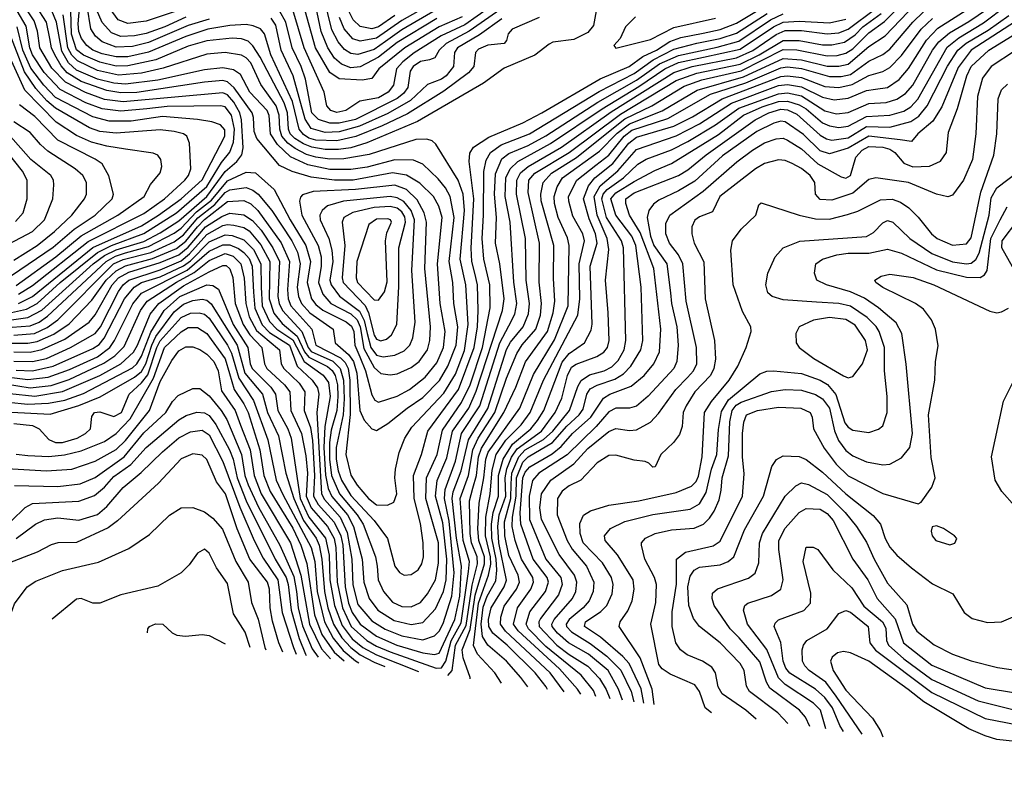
# Model space of a CAD drawing. Extents: x 997026 to 1115308, y 536381 to 619039.
# Tile 50 of 256: x 1023230 to 1027467, y 542954 to 546206. Entities that reach past the tile are written whole.
import ezdxf

# ---------------------------------------------------------------- set-up
doc = ezdxf.new("R2010")
doc.units = 0

msp = doc.modelspace()

# ---------------------------------------------------------------- linework, layer by layer
at = {"layer": '0CON20XD'}
for points in [[(1025645.4, 543302.8), (1025630.8, 543325), (1025552.5, 543412.5), (1025375, 543576.5), (1025354.6, 543605), (1025371.8, 543675), (1025430.3, 543755), (1025441.9, 543785), (1025438.2, 543805), (1025389.4, 543885), (1025361.8, 543965), (1025350, 544025), (1025351.2, 544065), (1025367.4, 544155), (1025368.8, 544235), (1025395, 544301.5), (1025417.7, 544325), (1025523.8, 544386.2), (1025585, 544456.2), (1025637.5, 544505), (1025655, 544530), (1025670.5, 544595), (1025685, 544617.8), (1025715, 544634), (1025790.9, 544659.1), (1025828, 544682), (1025860.6, 544715), (1025903.5, 544785), (1025912, 544825), (1025904.5, 545055), (1025881, 545235), (1025864.9, 545275), (1025795.4, 545365), (1025773.8, 545435), (1025795, 545461.3), (1025875, 545509.4), (1025962.9, 545557.1), (1026035, 545587), (1026237.8, 545712.2), (1026345, 545795.6), (1026425, 545831.7), (1026495, 545854.2), (1026535, 545856), (1026585, 545840.5), (1026615, 545823.2), (1026685, 545762.6), (1026715, 545748.9), (1026755, 545741.7), (1026795, 545747.4), (1026875, 545790.3), (1026975, 545795.9), (1027035, 545813), (1027065, 545831.9), (1027095.1, 545864.9), (1027222.1, 546087.9), (1027271.8, 546128.2), (1027377.8, 546192.2), (1027675, 546417.4)], [(1024015, 546280.8), (1023775, 546200), (1023695, 546190.2), (1023654.2, 546205), (1023546.5, 546355)], [(1023205, 544776.2), (1023275, 544775.5), (1023325, 544786.6), (1023425, 544831.6), (1023529.1, 544905), (1023555, 544936.7), (1023628.1, 545065), (1023655.4, 545095), (1023700.5, 545119.5), (1023835, 545161.1), (1023915, 545194.6), (1023955, 545227.6), (1024029.3, 545315), (1024100.2, 545359.8), (1024135, 545373.6), (1024195, 545366.1), (1024231.9, 545341.9), (1024270.1, 545300.1), (1024320.1, 545225), (1024347.9, 545165), (1024341.8, 545015), (1024346.7, 544985), (1024360.8, 544955), (1024444.7, 544864.7), (1024471.6, 544795), (1024485, 544778.1), (1024577.2, 544737.2), (1024609.8, 544705), (1024623.3, 544655), (1024626.4, 544575), (1024621.6, 544505), (1024591.8, 544365), (1024591.9, 544315), (1024600.8, 544265), (1024614.9, 544225), (1024655, 544159), (1024755, 544051.2), (1024813, 543973), (1024844.8, 543855), (1024865, 543826.5), (1024885, 543815.5), (1024915, 543817.9), (1024945, 543838.5), (1024961.1, 543865), (1024967.7, 543895), (1024967.2, 543955), (1024955, 544038), (1024927.2, 544145), (1024924.5, 544245), (1024958.7, 544335), (1024986.2, 544435), (1025118.8, 544615), (1025186.4, 544795), (1025200.1, 544885), (1025202.7, 544955), (1025201, 545065), (1025189.1, 545115), (1025175.6, 545165), (1025173.5, 545223.5), (1025184.7, 545435), (1025164.4, 545595.6), (1025168, 545632), (1025182.9, 545657.1), (1025249.5, 545700.5), (1025395, 545763), (1025476.6, 545805), (1025727.8, 545952.2), (1025853.1, 546005), (1025911.9, 546048.1), (1025970.7, 546075), (1026028.2, 546111.8), (1026075, 546129.1), (1026171.7, 546148.3), (1026245, 546164.3), (1026315, 546190.9), (1026504.3, 546305.7)], [(1023945, 546217.7), (1023854.5, 546175.5), (1023775, 546146.4), (1023723.7, 546136.3), (1023665, 546134.4), (1023625, 546149.4), (1023585, 546193.6), (1023536.8, 546306.8)], [(1025305, 546297.5), (1025145.3, 546184.7), (1025043.5, 546136.5), (1024927.1, 546062.9), (1024879, 546025), (1024852.4, 545995), (1024839, 545925), (1024815.7, 545895), (1024775, 545869.5), (1024694.7, 545855.3), (1024633.1, 545815), (1024595, 545807), (1024569.1, 545815), (1024552.5, 545835), (1024540.7, 545895), (1024454.1, 546085), (1024405, 546248.4)], [(1025025, 546250.4), (1024875, 546162.2), (1024805, 546111.9), (1024755, 546078.2), (1024685, 546056), (1024655, 546060.5), (1024627.8, 546077.8), (1024600.5, 546110.5), (1024573.1, 546163.1), (1024539.6, 546305)], [(1025035.1, 546294.9), (1024875, 546202.5), (1024765, 546126), (1024695, 546114), (1024663.5, 546123.5), (1024627, 546167), (1024606.6, 546215)], [(1025073.2, 543383.7), (1025092, 543405), (1025106.2, 543515), (1025150.9, 543599.1), (1025178.1, 543771.9), (1025200.1, 543865), (1025198.4, 543895), (1025174.2, 543955), (1025168.4, 543995), (1025165.8, 544135), (1025180.2, 544190.2), (1025195.9, 544244.1), (1025204.5, 544325), (1025217.2, 544362.8), (1025313.8, 544515), (1025364.9, 544625.1), (1025406.5, 544733.5), (1025501.5, 544865), (1025525.4, 544945), (1025533.2, 544995), (1025526.9, 545093.1), (1025528.4, 545235), (1025473.6, 545426.4), (1025472.3, 545455), (1025483.2, 545505), (1025518.3, 545545), (1025626.4, 545613.6), (1025721.3, 545688.7), (1025835, 545778.9), (1025950.6, 545835), (1026090.3, 545919.7), (1026165, 545947.1), (1026335, 545985.7), (1026515, 546077.6), (1026575, 546076.1), (1026705, 546050.9), (1026747.8, 546052.2), (1026785, 546061.5), (1026815, 546080.9), (1026885, 546149.3), (1026952.2, 546197.8), (1027044.8, 546295.2)], [(1025502.2, 543323), (1025495.2, 543335), (1025448.3, 543395), (1025327.7, 543515), (1025266.1, 543566.1), (1025248.5, 543595), (1025247.8, 543625), (1025259.2, 543675), (1025315.7, 543765), (1025325, 543794.2), (1025291.6, 543955), (1025287.2, 544025), (1025294.1, 544075), (1025321.8, 544155), (1025319.3, 544235), (1025326.8, 544273.2), (1025346.4, 544323.7), (1025370.6, 544359.4), (1025475.7, 544435), (1025534.1, 544515), (1025562.9, 544577.1), (1025588, 544675), (1025605, 544711.2), (1025625, 544724), (1025713.4, 544756.5), (1025744, 544776), (1025760.2, 544795), (1025766.7, 544825), (1025763.3, 544945), (1025751.2, 545085), (1025765, 545217.5), (1025758.3, 545265), (1025715.5, 545365.5), (1025702.5, 545445), (1025728.5, 545491.5), (1025804.7, 545555.3), (1025885, 545648), (1026055, 545707.1), (1026155, 545757.7), (1026293.4, 545846.6), (1026495, 545922.4), (1026535, 545927.3), (1026595, 545917.9), (1026685, 545872.1), (1026735, 545860.9), (1026795, 545867.8), (1026875, 545900.9), (1026912.8, 545907.2), (1026965, 545914.5), (1027015, 545948.9), (1027055, 545995.8), (1027132.3, 546117.7), (1027180.6, 546169.4), (1027405, 546312.9)], [(1023168.6, 544638.6), (1023275, 544622.1), (1023365, 544631.8), (1023442.9, 544657.1), (1023592.5, 544727.5), (1023639.9, 544760.1), (1023680.1, 544799.9), (1023749.5, 544955), (1023779.2, 544995), (1023905, 545076.4), (1023981.6, 545118.4), (1024045, 545169.8), (1024115, 545200), (1024148.5, 545188.5), (1024181.5, 545155), (1024196.1, 545093.9), (1024202.9, 544985), (1024218.1, 544928.1), (1024249.3, 544869.3), (1024303.2, 544823.2), (1024347.7, 544785), (1024355.4, 544725.4), (1024367, 544705), (1024432.4, 544642.4), (1024457.2, 544605), (1024454, 544525), (1024481.2, 544451.2), (1024489.6, 544395), (1024499.2, 544245), (1024494.7, 544155), (1024515, 544119.7), (1024584, 544044), (1024612.9, 543985), (1024621.5, 543945), (1024630.9, 543765), (1024645.2, 543695), (1024660.5, 543655), (1024695, 543604.1), (1024765, 543553.7), (1024852.9, 543515), (1024965, 543481.5), (1025015, 543474.5), (1025035, 543479.8), (1025103.1, 543625), (1025124.3, 543725.7), (1025131.9, 543855), (1025109.9, 543975), (1025091.7, 544145), (1025095.1, 544174.9), (1025130.6, 544265), (1025161.7, 544398.3), (1025245, 544532.5), (1025325, 544786.4), (1025342.2, 544817.8), (1025397.1, 544885), (1025419.1, 544940.9), (1025423.8, 544985), (1025409.3, 545085), (1025406.4, 545265), (1025367.6, 545455), (1025369, 545515), (1025385, 545547.2), (1025418.1, 545575), (1025561.9, 545658.1), (1025775, 545810), (1026045, 545979.4), (1026124.6, 546005), (1026315, 546041.5), (1026385, 546074.1), (1026485, 546142.1), (1026525, 546159.8), (1026595, 546159.4), (1026705, 546145.1), (1026755, 546150.2), (1026795, 546165.4), (1026915.2, 546254.8)], [(1023195, 544915.1), (1023265, 544924.2), (1023325, 544956.2), (1023546.8, 545155), (1023595, 545191), (1023645.3, 545215.3), (1023765, 545251.8), (1023835, 545288.3), (1023915, 545340.3), (1024036, 545445), (1024115, 545552.7), (1024164.7, 545595.3), (1024185.5, 545625), (1024191.9, 545655), (1024184.9, 545775), (1024178, 545805), (1024151.6, 545851.6), (1024125, 545882.9), (1024105, 545891.1), (1023675, 545852), (1023595, 545863.3), (1023513.1, 545893.1), (1023427.4, 545937.4), (1023368, 545998.1), (1023316.9, 546085), (1023307.3, 546157.3), (1023292, 546202), (1023252, 546262)], [(1023195, 544946.7), (1023259.8, 544959.8), (1023304.8, 544985.2), (1023404.9, 545075.1), (1023565, 545204.4), (1023625, 545234), (1023765, 545285.8), (1023905, 545374.4), (1024035, 545488.1), (1024099, 545591), (1024134.1, 545635.9), (1024150.3, 545679.7), (1024154.3, 545735), (1024141.9, 545795), (1024115, 545831), (1024095, 545836), (1023865, 545832.7), (1023778, 545822), (1023665, 545812.1), (1023585, 545823.3), (1023515, 545848.9), (1023405.1, 545905.1), (1023335, 545979), (1023285.5, 546055), (1023273.9, 546085), (1023258.3, 546178.3), (1023218.8, 546245)], [(1023197.5, 544882.5), (1023275, 544888.7), (1023314.4, 544905), (1023350.1, 544929.9), (1023602.4, 545165), (1023642, 545188), (1023685, 545202.7), (1023785, 545230), (1023895, 545287), (1023925, 545309.2), (1023990.9, 545379.1), (1024055, 545429.2), (1024125, 545512.7), (1024205, 545550.2), (1024245, 545546.5), (1024324.9, 545474.9), (1024393.8, 545345), (1024461.9, 545235), (1024482.3, 545165), (1024467.8, 545075), (1024486.3, 545005), (1024505, 544980.5), (1024535, 544956.2), (1024635, 544906.1), (1024657.8, 544887.8), (1024668, 544865), (1024672.9, 544805), (1024694.7, 544754.7), (1024718.7, 544695), (1024745, 544591.8), (1024758.9, 544568.9), (1024775, 544560.7), (1024855, 544585.6), (1024908.4, 544615), (1024975, 544668.4), (1025025, 544729.4), (1025054.1, 544795), (1025060.9, 544865), (1025039.7, 544985), (1025027.6, 545155), (1025047.6, 545355), (1025033.6, 545403.6), (1025011.1, 545445), (1024952, 545502), (1024895, 545537.8), (1024835, 545546.8), (1024666, 545516), (1024585, 545515.1), (1024485, 545528.3), (1024402.8, 545552.8), (1024349, 545579), (1024250.9, 545695), (1024239.5, 545725), (1024237, 545785), (1024230.2, 545805), (1024153, 545913), (1024125, 545939.4), (1024104.1, 545944.1), (1024025, 545937.9), (1023735, 545892.4), (1023665, 545891.1), (1023605, 545900.9), (1023495, 545940.3), (1023435, 545977.9), (1023408.1, 546008.1), (1023380.8, 546055), (1023367.8, 546085), (1023360.6, 546125), (1023345.9, 546195), (1023301.7, 546265)], [(1023205, 544848), (1023293.8, 544856.2), (1023348.7, 544881.3), (1023394.8, 544915.2), (1023634.6, 545155), (1023675, 545174), (1023794, 545205), (1023895, 545250.4), (1023935, 545280.2), (1023996.9, 545353.1), (1024069.7, 545410.3), (1024115, 545462.5), (1024135, 545474.7), (1024205, 545484.6), (1024233.2, 545473.2), (1024255.8, 545455.8), (1024315.1, 545385.1), (1024400.8, 545255), (1024425.1, 545205.1), (1024437.3, 545155), (1024424.9, 545055), (1024430.4, 545015), (1024442.7, 544985), (1024478.5, 544945), (1024578.8, 544875), (1024587.7, 544815), (1024645, 544766), (1024667.2, 544735), (1024681.7, 544685), (1024694.4, 544524.4), (1024712, 544482), (1024745, 544445.4), (1024765, 544438.5), (1024815, 544468.2), (1024898.2, 544535), (1024965, 544580.4), (1025036.1, 544653.9), (1025072.7, 544715), (1025108.1, 544805), (1025116.3, 544885), (1025097.9, 544985), (1025093.7, 545075), (1025078.3, 545165), (1025099.7, 545355), (1025083.2, 545445), (1025062.9, 545482.9), (1025031.5, 545521.5), (1024965, 545583.8), (1024925, 545601.6), (1024845, 545602.4), (1024725, 545572.1), (1024655, 545561.2), (1024565, 545562.2), (1024470.9, 545580.9), (1024395, 545615.9), (1024339.4, 545669.4), (1024310.1, 545715), (1024303.4, 545793.4), (1024295.1, 545815), (1024220.3, 545895), (1024180.8, 545970.8), (1024150.8, 545990.8), (1024105, 545999.7), (1024025, 545990.6), (1023825, 545946.4), (1023685, 545928.6), (1023635, 545933), (1023565, 545950.3), (1023475, 545989.5), (1023440.9, 546020.9), (1023411.2, 546071.2), (1023388.7, 546195), (1023368, 546245)], [(1025710.7, 546245), (1025698.9, 546181.1), (1025675, 546150.7), (1025615, 546121.2), (1025525, 546108.8), (1025508.7, 546101.3), (1025446.9, 546053.1), (1025315, 545998.3), (1025226.6, 545933.5), (1024942.4, 545767.6), (1024724.4, 545675.6), (1024655, 545655.1), (1024602.4, 545647.6), (1024545, 545647.9), (1024486.9, 545656.9), (1024451.7, 545671.7), (1024414.5, 545694.5), (1024394.5, 545715), (1024387.7, 545735), (1024382.7, 545805), (1024367.8, 545847.8), (1024264.8, 546044.8), (1024233.6, 546093.6), (1024213.4, 546113.4), (1024185, 546124.1), (1024145, 546126.1), (1024035, 546114.6), (1023955, 546091.6), (1023815.9, 546034.1), (1023695, 546007), (1023645, 546006.7), (1023575, 546022.8), (1023505, 546053.5), (1023475, 546077), (1023453.7, 546143.7), (1023450.9, 546245)], [(1025465, 546216.2), (1025349.5, 546165), (1025332.7, 546145), (1025325, 546116.2), (1025315, 546104.4), (1025245, 546096.4), (1025205, 546080), (1025191.6, 546065), (1025184.7, 546005), (1025161.8, 545978.2), (1025055, 545898), (1024899.1, 545800.9), (1024790.3, 545749.7), (1024676.4, 545703.6), (1024595, 545684.2), (1024505, 545688.3), (1024475, 545697), (1024451.6, 545711.6), (1024432.7, 545735), (1024404.2, 545854.2), (1024311.4, 546055), (1024283.5, 546145), (1024266.2, 546166.2), (1024235, 546180), (1024205, 546184.9), (1024135, 546181.2), (1024040, 546165), (1023945, 546133.6), (1023784, 546066), (1023695, 546046.5), (1023645, 546046.3), (1023585, 546059.3), (1023545.7, 546075), (1023519, 546095), (1023495.9, 546125.9), (1023484.9, 546155), (1023481.8, 546188.2), (1023487.9, 546255)], [(1024045, 546208.5), (1023955, 546180.6), (1023785, 546108), (1023715, 546090.5), (1023645, 546088.4), (1023585, 546110.5), (1023556.7, 546135), (1023536.8, 546166.8), (1023520.6, 546265)], [(1025315, 546261.1), (1025165, 546157.1), (1025066.2, 546103.8), (1025035.6, 546075), (1025017.3, 546042.7), (1024993.7, 546033.7), (1024955, 546025.7), (1024923.4, 546005), (1024911.1, 545985), (1024900.3, 545915), (1024881.6, 545888.4), (1024855, 545867), (1024675, 545776.9), (1024605, 545761.5), (1024565, 545761.1), (1024516.4, 545776.4), (1024488.1, 545805), (1024460.2, 545950.2), (1024441.9, 546005), (1024402.9, 546085), (1024375.8, 546195.8), (1024348.5, 546245)], [(1025135, 546218.1), (1025035.1, 546174.9), (1024887, 546085), (1024775.2, 545995), (1024745, 545952.7), (1024704.5, 545945.5), (1024605, 545951.2), (1024565, 545978.7), (1024503.9, 546085), (1024459.3, 546245)], [(1025025, 546210.7), (1024855, 546108.2), (1024775, 546045.6), (1024695, 546004), (1024655, 545998.9), (1024615, 546014.1), (1024585, 546040.9), (1024555.7, 546085), (1024527, 546155), (1024504.4, 546265)], [(1024845, 546224.5), (1024775, 546175.8), (1024746.2, 546166.2), (1024695, 546177), (1024665.1, 546205.1), (1024645.8, 546245.8)], [(1025169.4, 543370), (1025169.2, 543375), (1025139.3, 543459.3), (1025134.7, 543495), (1025168.2, 543581.8), (1025191, 543729), (1025231, 543865), (1025229.9, 543895), (1025206.6, 543965), (1025202.4, 544015), (1025207.9, 544125), (1025227.5, 544235), (1025235.8, 544314.2), (1025246.1, 544345), (1025383, 544535), (1025440.7, 544679.3), (1025531.6, 544828.4), (1025590.9, 544975), (1025594.8, 545235), (1025587.3, 545267.3), (1025547.7, 545355), (1025531.9, 545415), (1025529.7, 545445), (1025542.7, 545487.3), (1025565.9, 545525), (1025725, 545640), (1025801.7, 545718.3), (1025855, 545758.2), (1025995.7, 545814.3), (1026145, 545902.7), (1026345, 545960), (1026515, 546039.4), (1026595, 546034.1), (1026705, 546006.4), (1026755, 546005.6), (1026795, 546014.1), (1026885, 546091.5), (1026955, 546137), (1027085, 546273)], [(1025572.6, 543313.1), (1025512.7, 543395), (1025320.4, 543575), (1025299.1, 543605), (1025300.8, 543635), (1025315, 543681.6), (1025368.1, 543755), (1025380.6, 543785), (1025375.4, 543815), (1025335, 543900.7), (1025317.3, 543985), (1025316.9, 544045), (1025343.9, 544145), (1025345, 544208), (1025347.8, 544255), (1025377.6, 544325), (1025405, 544354.7), (1025485, 544399.1), (1025524.4, 544435), (1025596.8, 544525), (1025632.4, 544627.6), (1025647.1, 544652.9), (1025682.4, 544677.6), (1025745, 544695.2), (1025778.1, 544711.9), (1025805, 544739.2), (1025831, 544785), (1025838.2, 544825), (1025828.9, 545225), (1025820, 545255), (1025756.1, 545355), (1025735.3, 545435), (1025741.8, 545455), (1025758.7, 545475), (1025828.5, 545525), (1025890, 545585), (1025926, 545606), (1026035, 545646.5), (1026105, 545681.5), (1026225, 545753.4), (1026324.6, 545825.4), (1026495, 545887.5), (1026535, 545891.2), (1026595, 545878), (1026695, 545813.5), (1026745, 545801.3), (1026795, 545806.7), (1026884.9, 545845.1), (1026959.6, 545850.4), (1027005, 545864.5), (1027041.6, 545888.4), (1027074.1, 545925), (1027158.1, 546075), (1027185, 546110.6), (1027230.8, 546149.2), (1027315, 546199), (1027435, 546280.4)], [(1023185, 544668), (1023265, 544658.1), (1023352.4, 544667.6), (1023445, 544701.3), (1023565, 544755.8), (1023618, 544795), (1023638.8, 544825), (1023716.9, 544983.1), (1023755, 545028.8), (1023951.1, 545128.9), (1024045, 545210.3), (1024105, 545237.6), (1024135, 545237.6), (1024171.3, 545221.3), (1024195, 545204.9), (1024217.8, 545177.8), (1024230.2, 545145), (1024235.9, 545034.1), (1024242.7, 544965), (1024273.3, 544893.3), (1024305, 544860.3), (1024390.7, 544805), (1024423.8, 544715), (1024488.6, 544655), (1024511.7, 544621.7), (1024517.9, 544595), (1024508.8, 544515), (1024528.9, 544165), (1024541.4, 544141.4), (1024609.2, 544065), (1024639.9, 543999.9), (1024659.3, 543885), (1024664.1, 543774.1), (1024685, 543689.8), (1024745, 543619), (1024802.7, 543582.7), (1024875, 543554.6), (1024965, 543536.9), (1025015.4, 543554.6), (1025035, 543575.3), (1025051.9, 543608.1), (1025089.4, 543725), (1025100.4, 543825), (1025077.7, 544047.7), (1025058.8, 544145), (1025061, 544185), (1025105, 544306.7), (1025132.1, 544425), (1025210.2, 544545), (1025296.9, 544815), (1025335, 544888.6), (1025360.9, 544939.1), (1025369.6, 544985), (1025356.1, 545076.1), (1025341, 545335), (1025319.4, 545445), (1025322.7, 545525), (1025340.5, 545565), (1025374.6, 545595.4), (1025515, 545673.1), (1025736.7, 545823.3), (1025895, 545919.1), (1026006.1, 545995), (1026065, 546021.5), (1026173.6, 546045), (1026330.1, 546079.9), (1026474.7, 546175.3), (1026515, 546195.5), (1026585, 546199.6), (1026715, 546192.8), (1026785, 546208.1)], [(1023187.6, 544597.6), (1023295, 544586.2), (1023415, 544605.5), (1023575.2, 544674.8), (1023665.2, 544724.8), (1023719.6, 544775), (1023737.9, 544805), (1023791.6, 544938.4), (1023828.5, 544985), (1023935, 545061.5), (1024045, 545121.4), (1024105, 545148.5), (1024119, 545149), (1024134.1, 545134.1), (1024147.4, 545097.4), (1024157.7, 544985), (1024191.7, 544895), (1024220.1, 544850.1), (1024272.3, 544795), (1024283.4, 544725), (1024294.1, 544705), (1024370.5, 544635), (1024393.2, 544605), (1024397.4, 544525), (1024443.6, 544425), (1024461, 544329), (1024468.6, 544255), (1024463.1, 544155), (1024485, 544104.9), (1024555.1, 544025), (1024583.9, 543973.9), (1024591.1, 543935), (1024596.5, 543785), (1024619.3, 543675), (1024656.5, 543595), (1024724.2, 543535), (1024765, 543509.7), (1024825, 543485.8), (1025023.1, 543415), (1025045, 543416.9), (1025064.4, 543445.6), (1025086.6, 543533.4), (1025130.1, 543609.9), (1025161.8, 543831.8), (1025165.5, 543875), (1025139, 543965), (1025125.9, 544145), (1025161.3, 544245), (1025180.9, 544355), (1025203.1, 544405), (1025274.8, 544515.2), (1025325, 544664.1), (1025370, 544770), (1025392.8, 544807.2), (1025451.9, 544875), (1025471.3, 544935), (1025475.1, 544985), (1025466.3, 545076.3), (1025466.6, 545245), (1025418.2, 545461.8), (1025421.8, 545515), (1025447, 545545), (1025595, 545635.3), (1025815, 545799.8), (1026055.5, 545944.5), (1026144.1, 545975.9), (1026331, 546015), (1026411.8, 546055), (1026515, 546117.1), (1026585, 546116.6), (1026685, 546097.4), (1026725, 546097.5), (1026779.1, 546109.1), (1026825, 546141.4), (1026859.2, 546175), (1026936.8, 546233.2)], [(1023195, 544814.7), (1023265, 544814.4), (1023305, 544821.6), (1023377.1, 544852.9), (1023442.5, 544897.5), (1023540.3, 544999.7), (1023602.1, 545085), (1023645, 545125.8), (1023685, 545147.3), (1023801.1, 545178.9), (1023905, 545221.6), (1023945, 545253.1), (1023995, 545315.3), (1024025, 545346.7), (1024125, 545423.8), (1024195, 545428.2), (1024225, 545414.2), (1024255, 545385.2), (1024356, 545246), (1024391.8, 545165), (1024382.2, 545045), (1024385.6, 545005), (1024396.4, 544975), (1024487.9, 544875), (1024505.2, 544805), (1024610.6, 544750.6), (1024630.7, 544730.7), (1024643.6, 544705), (1024651.2, 544655), (1024652.7, 544507.3), (1024633.3, 544335), (1024655, 544246.2), (1024682.9, 544202.9), (1024731.1, 544145), (1024765, 544118.9), (1024813.2, 544116.8), (1024840.9, 544129.1), (1024853.8, 544165), (1024845.2, 544235), (1024847.6, 544272.4), (1024863.8, 544343.8), (1024887.4, 544405), (1024917.3, 544452.7), (1025055, 544598.8), (1025105, 544681), (1025145, 544782.4), (1025160.5, 544895), (1025149.9, 545065), (1025126.1, 545175), (1025144.9, 545384.9), (1025138, 545455), (1025116.8, 545515), (1025020.5, 545670.5), (1025004.7, 545684.7), (1024982.4, 545692.4), (1024935, 545690.2), (1024733.9, 545626.1), (1024625, 545607.6), (1024565, 545606.6), (1024505, 545614.9), (1024465, 545626.7), (1024415, 545651.6), (1024384.3, 545674.3), (1024359, 545705), (1024349.1, 545735), (1024347.2, 545795), (1024333.4, 545835), (1024267.9, 545927.9), (1024225, 546020.9), (1024205, 546042.2), (1024185, 546053), (1024115, 546065.2), (1024035, 546058.1), (1023847.8, 545997.8), (1023755, 545976.4), (1023655, 545967.9), (1023565, 545987.7), (1023478.8, 546028.8), (1023454.1, 546054.1), (1023437.3, 546085), (1023416.7, 546226.7)], [(1023205, 544736.7), (1023285, 544734.5), (1023345, 544748.5), (1023449, 544795), (1023555, 544856.1), (1023578, 544885), (1023655, 545037), (1023675.1, 545065), (1023699.8, 545085), (1023835, 545130.2), (1023925, 545168.9), (1023961.1, 545198.9), (1024035, 545281.8), (1024105, 545320), (1024125, 545325.3), (1024152.3, 545322.3), (1024195, 545311.3), (1024217.3, 545297.3), (1024267.9, 545237.9), (1024306.1, 545165), (1024303.8, 545005), (1024323.4, 544943.4), (1024359.2, 544899.2), (1024423.7, 544843.7), (1024456.4, 544776.4), (1024474, 544754), (1024555, 544714.2), (1024575, 544697), (1024587.9, 544675), (1024597.9, 544635), (1024599.9, 544585), (1024594.9, 544525), (1024571, 544439), (1024563.7, 544386.3), (1024563.1, 544315), (1024572.7, 544245), (1024607, 544165), (1024682, 544075), (1024707.8, 544035), (1024761.3, 543895), (1024768.3, 543855), (1024773.3, 543795), (1024795.7, 543745), (1024835, 543699.5), (1024875, 543681.3), (1024915, 543679), (1024955, 543697.5), (1024984.8, 543735), (1025019.1, 543795), (1025033.1, 543866.9), (1025032.9, 543955), (1024978.2, 544145), (1024980.4, 544235), (1025026.9, 544335), (1025050.2, 544439.8), (1025131.8, 544558.2), (1025168.4, 544635), (1025221.9, 544795), (1025254.4, 544965.6), (1025253.3, 545065), (1025227.2, 545175), (1025220.1, 545265), (1025226.7, 545365), (1025227.6, 545552.4), (1025237.9, 545602.1), (1025255.9, 545634.1), (1025302.4, 545667.6), (1025424.3, 545715), (1025723.4, 545896.6), (1025875, 545974.6), (1025956.2, 546033.8), (1026045, 546078.8), (1026144.9, 546105.1), (1026245, 546125.6), (1026315, 546148.1), (1026446.5, 546233.5)], [(1023215, 544697.5), (1023284.7, 544694.7), (1023375, 544715.3), (1023545, 544790.6), (1023571.8, 544808.2), (1023594.3, 544835.7), (1023681.9, 545005), (1023723, 545055), (1023755, 545074.7), (1023835, 545098.9), (1023935, 545146.4), (1023965, 545168.4), (1024045, 545250.1), (1024115, 545280.3), (1024145, 545277.8), (1024195, 545259.1), (1024236.8, 545216.8), (1024268.5, 545155), (1024269.5, 545055), (1024274.1, 544975), (1024305, 544907.6), (1024336.7, 544875), (1024405, 544827.8), (1024454.6, 544734.6), (1024536.6, 544676.6), (1024558.6, 544645), (1024567, 544585), (1024544, 544456), (1024538.8, 544365), (1024546.6, 544246.6), (1024558.1, 544188.1), (1024574.1, 544154.1), (1024640.5, 544075), (1024666.3, 544025), (1024703.8, 543885), (1024711.4, 543785), (1024733.8, 543715), (1024771.7, 543665), (1024841.1, 543621.1), (1024915, 543603.2), (1024965, 543611.3), (1025019.2, 543670.8), (1025054.2, 543745.8), (1025065.4, 543795), (1025068.5, 543885), (1025051.4, 544041.4), (1025019.7, 544155), (1025027.1, 544222.9), (1025068.9, 544321.1), (1025093.1, 544435), (1025163.1, 544535), (1025195, 544607.3), (1025308.5, 544955), (1025314.6, 545005), (1025296.5, 545155), (1025277.7, 545245), (1025281.5, 545355), (1025272.8, 545455), (1025277.8, 545542.2), (1025305, 545606.9), (1025335, 545630.6), (1025419, 545665), (1025495, 545707), (1025718.7, 545851.3), (1025885, 545946.4), (1025983.7, 546016.3), (1026065, 546052.6), (1026232.4, 546087.6), (1026325, 546114.2), (1026461.2, 546205), (1026515, 546231.3)], [(1025305, 546210), (1025209, 546141), (1025113.7, 546085), (1025101.5, 546065), (1025096.9, 546005), (1025064.8, 545965), (1025045, 545950.4), (1024985, 545927.5), (1024911.5, 545858.5), (1024815, 545802.9), (1024692.2, 545747.8), (1024605, 545723.8), (1024545, 545720.7), (1024485, 545737.6), (1024458.2, 545778.2), (1024407.5, 545965), (1024355.7, 546075.7), (1024332.7, 546182.7), (1024312.2, 546212.2)], [(1025303.5, 543351), (1025274.7, 543395), (1025200.4, 543475), (1025183.5, 543513.5), (1025204.9, 543695), (1025248, 543815), (1025257.5, 543862.5), (1025255.8, 543895), (1025234.8, 543985), (1025235.9, 544065.9), (1025255.1, 544165), (1025262.9, 544267.1), (1025281.3, 544335), (1025322.7, 544397.3), (1025387.8, 544462.2), (1025427.6, 544515), (1025484.6, 544655), (1025631.7, 544935), (1025641.1, 545005), (1025638.4, 545155), (1025660.8, 545255), (1025653.3, 545285), (1025610.9, 545360.9), (1025592.7, 545425), (1025592.3, 545445), (1025628.3, 545515), (1025709.8, 545580.2), (1025765, 545622.7), (1025831.8, 545705), (1025865, 545731.2), (1026019.4, 545780.6), (1026203.3, 545885), (1026355, 545934.5), (1026505, 545999), (1026535, 546003.2), (1026595, 545995.9), (1026715, 545961.2), (1026765, 545961.3), (1026805, 545970.7), (1026885, 546027.7), (1026945, 546056.7), (1026975, 546079), (1027073, 546195), (1027120, 546240)], [(1025417.1, 543335), (1025387, 543375), (1025325.2, 543445), (1025244.1, 543514.1), (1025222.3, 543552.3), (1025215.9, 543605), (1025225, 543677.6), (1025241.4, 543725), (1025278.9, 543791.1), (1025283.4, 543836.6), (1025281, 543885), (1025262.7, 543975), (1025261, 544035), (1025268.1, 544085), (1025290.6, 544155), (1025290.8, 544245), (1025310.3, 544315), (1025350.3, 544379.7), (1025430.1, 544445), (1025459, 544481), (1025485.9, 544525), (1025565, 544732.6), (1025595, 544769.8), (1025661.3, 544815), (1025689.9, 544870.1), (1025693.7, 544896.3), (1025685.8, 545145), (1025714.6, 545245), (1025707.5, 545285), (1025681.4, 545348.6), (1025656.3, 545435), (1025678.7, 545491.3), (1025705.2, 545525), (1025782.8, 545587.2), (1025852.1, 545675), (1025885, 545701.1), (1026045, 545748.1), (1026125, 545787.5), (1026253.7, 545866.3), (1026505, 545961.7), (1026534.9, 545965.1), (1026595, 545957.4), (1026695, 545918.7), (1026755, 545914.6), (1026812.6, 545927.4), (1026885, 545965.5), (1026945, 545983.7), (1026975, 546000), (1027025, 546052.2), (1027109.5, 546165), (1027158.1, 546211.9)], [(1025709.2, 543293.8), (1025699.1, 543319.1), (1025645.9, 543385), (1025495, 543508.7), (1025420.1, 543585), (1025409.2, 543605), (1025425, 543657.6), (1025493.2, 543745), (1025505.5, 543785), (1025499.7, 543805), (1025439.6, 543885), (1025386.3, 544035), (1025383.5, 544083.5), (1025395.3, 544235), (1025405, 544258.8), (1025425, 544282.2), (1025521.8, 544338.2), (1025560.7, 544369.3), (1025609.8, 544425), (1025687.4, 544495), (1025742, 544578), (1025770, 544595), (1025861.2, 544628.8), (1025917.9, 544675), (1025958.6, 544725), (1025982.9, 544777.1), (1025989.3, 544875), (1025959.1, 545135), (1025900.6, 545290.6), (1025854.5, 545365), (1025839, 545415), (1025838.9, 545435), (1025875, 545461.1), (1026065, 545535.9), (1026105, 545560.2), (1026184.1, 545625), (1026394.9, 545775.1), (1026453.7, 545805), (1026505, 545820.6), (1026535, 545818.3), (1026575, 545799.2), (1026675, 545709.2), (1026702.8, 545692.8), (1026725, 545688), (1026795, 545697.6), (1026875, 545746.4), (1026975, 545743.6), (1027065, 545767.9), (1027099.6, 545790.4), (1027135.1, 545834.9), (1027223.1, 546006.9), (1027266.9, 546075), (1027302.7, 546105), (1027398.2, 546161.8), (1027486.3, 546223.7)], [(1027585, 546243.3), (1027325.2, 546075), (1027269.4, 546000.6), (1027198.4, 545831.6), (1027160.2, 545769.8), (1027094.6, 545715), (1027067.8, 545682.2), (1027018.8, 545688.8), (1026885, 545704.9), (1026795, 545653.7), (1026715, 545629.4), (1026675, 545641.9), (1026602.5, 545712.5), (1026525, 545767), (1026505, 545769.2), (1026475, 545760.3), (1026402.2, 545725), (1026255, 545620.8), (1026135, 545511.4), (1026065, 545469.2), (1025980.4, 545429.6), (1025957.8, 545412.2), (1025937.4, 545385), (1025931.1, 545355), (1025945.2, 545274.8), (1025959.1, 545235), (1026014.5, 545155), (1026030.7, 545030.7), (1026034.6, 544984.6), (1026057.9, 544885), (1026064.4, 544805), (1026058.7, 544735), (1026045.7, 544705), (1025935, 544586.5), (1025885, 544543.6), (1025855, 544534.8), (1025795, 544534), (1025765, 544519), (1025710.3, 544455), (1025586.4, 544333.6), (1025464.8, 544255), (1025437, 544223), (1025422.4, 544155), (1025424.4, 544055), (1025493.9, 543885), (1025559.6, 543805), (1025565.1, 543774.9), (1025549.3, 543730.7), (1025470.9, 543629.1), (1025464.3, 543615), (1025466.2, 543595), (1025541.7, 543515), (1025595, 543474), (1025674.7, 543424.7), (1025725, 543370.7), (1025754, 543324), (1025769.3, 543285.3)], [(1025880.7, 546219.2), (1025837.1, 546175), (1025814.3, 546125.7), (1025787.5, 546095), (1025795, 546084.3)], [(1025795, 546084.3), (1025945, 546120.9), (1026045, 546172), (1026225, 546212.2)], [(1023225, 544984.7), (1023285, 545015.1), (1023545, 545226.2), (1023755, 545319.6), (1023828.3, 545365), (1023925.1, 545435), (1024015, 545517.2), (1024112.9, 545705), (1024112.9, 545732.9), (1024095, 545753.6), (1024056.9, 545766.9), (1023995, 545776.5), (1023845, 545789.1), (1023710.6, 545769.4), (1023615, 545770.2), (1023545, 545788.7), (1023385, 545871.9), (1023334.2, 545924.2), (1023278, 545998), (1023244, 546075), (1023219.8, 546175)], [(1025824.1, 543277.6), (1025807.8, 543325), (1025762, 543405), (1025678.3, 543475), (1025592.1, 543525), (1025545, 543566.3), (1025522, 543595), (1025520.6, 543605), (1025530.2, 543625), (1025609.8, 543715), (1025623.4, 543745), (1025628.4, 543785), (1025618.1, 543815), (1025551.6, 543905), (1025476, 544055), (1025467.9, 544105), (1025475.5, 544165), (1025515.2, 544225), (1025615, 544294.8), (1025675, 544360.8), (1025765, 544434.3), (1025796.3, 544446.3), (1025855, 544438.9), (1025885, 544441.4), (1025945.2, 544474.8), (1025979.2, 544510.8), (1026053.5, 544615), (1026104, 544666), (1026129.6, 544695), (1026143.9, 544725), (1026143.2, 544795), (1026098.3, 544995), (1026084, 545155), (1026064.9, 545194.9), (1026026.1, 545245), (1026010.4, 545285), (1026011.4, 545328.6), (1026027.9, 545365), (1026172, 545468), (1026316.3, 545595), (1026383.2, 545645), (1026435, 545676.3), (1026485.9, 545694.1), (1026515, 545696.4), (1026535, 545688.4), (1026595, 545650.5), (1026665, 545586.6), (1026765, 545530), (1026785, 545524.7), (1026805.3, 545535), (1026828.8, 545615), (1026855.2, 545645), (1026885, 545660.1), (1026945, 545657.2), (1026975, 545649.6), (1026996.3, 545635), (1027035, 545589.4), (1027073.4, 545573.4), (1027145, 545576), (1027192.8, 545597.2), (1027219.1, 545635), (1027227.4, 545722.6), (1027266.4, 545823.6), (1027306.3, 545965), (1027325.2, 546005), (1027400.4, 546075), (1027595, 546194.2)], [(1023225, 545024.9), (1023285, 545061.6), (1023525, 545251.8), (1023765, 545372.8), (1023853.1, 545435), (1023940.9, 545515), (1023956.1, 545535), (1023967.4, 545565), (1023961.1, 545675), (1023949.4, 545705), (1023935.2, 545715.2), (1023894.4, 545725.6), (1023835, 545732.3), (1023645, 545718.2), (1023575, 545725.7), (1023530.5, 545740.5), (1023385, 545825.1), (1023347.1, 545857.1), (1023299.9, 545909.9), (1023251.3, 545981.3), (1023185, 546151.9)], [(1023215, 545062.1), (1023385.2, 545185), (1023494.5, 545275.5), (1023652.3, 545365), (1023765.3, 545445), (1023792.9, 545497.1), (1023835, 545546.7), (1023841.5, 545575), (1023837.5, 545605), (1023825, 545622.5), (1023805, 545631.1), (1023685, 545649.1), (1023605, 545661.8), (1023539.7, 545679.7), (1023475, 545708), (1023387.5, 545765), (1023253.1, 545903.1), (1023158.5, 546108.5)], [(1027515, 546074.2), (1027410.6, 546005), (1027373.9, 545955), (1027352.7, 545875), (1027344.3, 545715), (1027330, 545605), (1027292.3, 545515), (1027245, 545451.4), (1027225, 545444.4), (1027175, 545455.4), (1027055, 545505.2), (1026915, 545525.5), (1026885, 545518.5), (1026815, 545459.1), (1026725, 545429), (1026675, 545432.1), (1026654.6, 545455), (1026652, 545505), (1026632, 545535), (1026595, 545565.3), (1026555, 545587.3), (1026525, 545600.5), (1026495, 545602.4), (1026435, 545586.7), (1026396.1, 545565), (1026243.5, 545445), (1026211.1, 545378.9), (1026155, 545357.5), (1026135, 545342.9), (1026123.1, 545315), (1026122.3, 545285), (1026133.4, 545245), (1026174.3, 545164.3), (1026180, 545005), (1026220.4, 544825), (1026224.4, 544745), (1026217.6, 544705), (1026203, 544675), (1026136.2, 544605), (1026098.3, 544545), (1026086.1, 544515), (1026080.6, 544455), (1026069.2, 544420.8), (1026043.7, 544386.3), (1025988.6, 544335), (1025965, 544282.5), (1025955, 544280), (1025938.1, 544298.1), (1025922.5, 544305), (1025875, 544310.9), (1025795, 544332.7), (1025765, 544330.7), (1025715, 544298.5), (1025645, 544224.4), (1025595, 544199.4), (1025565, 544176.9), (1025544.3, 544145), (1025543.3, 544075), (1025586.7, 543965), (1025608.1, 543928.1), (1025670, 543855), (1025700.4, 543785), (1025697.7, 543745), (1025681.5, 543705), (1025655.6, 543675), (1025595.5, 543625), (1025582.2, 543605), (1025583.2, 543595), (1025605, 543571.4), (1025685, 543521.2), (1025756.5, 543466.5), (1025817.1, 543407.1), (1025862, 543315), (1025872.9, 543270.7)], [(1025915.5, 543264.7), (1025905, 543326), (1025853.7, 543435), (1025826.3, 543466.3), (1025729, 543549), (1025660.9, 543595), (1025665, 543615.2), (1025731.2, 543658.8), (1025756.7, 543685), (1025779.5, 543735), (1025784.3, 543775), (1025777, 543805), (1025738.4, 543868.4), (1025654.5, 543955), (1025641.8, 543995), (1025641.4, 544038.6), (1025656.5, 544073.5), (1025687.3, 544092.7), (1025765, 544117.3), (1025894.8, 544135.2), (1026055, 544171.1), (1026121, 544199), (1026140.7, 544219.3), (1026151.6, 544241.6), (1026166.8, 544325), (1026177, 544515), (1026206.7, 544563.3), (1026283.3, 544655), (1026320.8, 544715), (1026356.7, 544795), (1026377.8, 544865), (1026376.7, 544885), (1026340.2, 544950.2), (1026300.3, 545065), (1026290, 545215), (1026297.1, 545255), (1026334.8, 545305.2), (1026398.1, 545365), (1026410.5, 545409.5), (1026421.7, 545418.3), (1026584, 545365), (1026655, 545348.6), (1026715, 545347.4), (1026792.7, 545367.3), (1026837.7, 545382.3), (1026935, 545431), (1026985, 545433.9), (1027020.8, 545420.8), (1027056.7, 545396.7), (1027096.9, 545356.9), (1027153.4, 545285), (1027179.1, 545265), (1027245, 545235.2), (1027305, 545241.2), (1027325, 545268.1), (1027366, 545464), (1027422.9, 545622.9), (1027434.8, 545715), (1027441.6, 545865), (1027455.7, 545904.3), (1027481.3, 545928.7)], [(1023195, 545105.2), (1023375, 545227.8), (1023465, 545304.9), (1023555.2, 545365), (1023628.6, 545435), (1023633.6, 545455), (1023613.6, 545533.6), (1023585, 545585.3), (1023555, 545606.1), (1023395, 545688.1), (1023295, 545789.6), (1023230, 545840)], [(1023205, 545171.6), (1023305, 545233.9), (1023379.4, 545295), (1023454.3, 545365), (1023508.9, 545435), (1023517.7, 545455), (1023517.7, 545505), (1023501.8, 545535), (1023468.5, 545565), (1023351, 545641), (1023319.1, 545669.1), (1023275, 545720.2), (1023205, 545766.7)], [(1023185, 545241.7), (1023285, 545294.4), (1023337.1, 545345), (1023372.3, 545435), (1023377.5, 545495), (1023375.4, 545515), (1023364, 545535), (1023278.4, 545605), (1023180.6, 545715)], [(1023212.5, 545337.5), (1023245.9, 545375), (1023262.2, 545435), (1023262, 545515), (1023241.7, 545555), (1023154.7, 545664.7)], [(1025960, 543258.4), (1025952.6, 543325), (1025900.1, 543460.1), (1025810, 543595), (1025814.6, 543615), (1025847.5, 543662.5), (1025865.3, 543705), (1025874.3, 543755), (1025870.2, 543795), (1025802.8, 543902.8), (1025749.6, 543965), (1025747.3, 543985), (1025772.9, 544017.1), (1025835, 544046.7), (1025955, 544077), (1026115, 544099.1), (1026155, 544123.3), (1026185, 544172.1), (1026208, 544272), (1026229.9, 544335), (1026238, 544442), (1026250.5, 544519.5), (1026280.3, 544569.7), (1026415, 544681.8), (1026445, 544692.9), (1026474.7, 544695.3), (1026595, 544683.7), (1026675, 544654.5), (1026706.4, 544636.4), (1026742.9, 544592.9), (1026781.7, 544471.7), (1026795, 544452.8), (1026815, 544439.1), (1026885, 544430), (1026926.2, 544443.8), (1026945, 544458), (1026963.2, 544515), (1026963.4, 544585), (1026952.3, 544695), (1026952.3, 544795), (1026929.4, 544865), (1026916.3, 544886.3), (1026877.5, 544925), (1026805, 544973), (1026755, 544984.5), (1026658.9, 544991.1), (1026515, 545000.4), (1026468.8, 545015), (1026450.4, 545030.4), (1026440.9, 545065), (1026449.1, 545115), (1026480.8, 545185), (1026516, 545225), (1026587.4, 545252.6), (1026875, 545273.3), (1026905, 545289.7), (1026945, 545332.3), (1026965, 545342.5), (1026987.5, 545335), (1027060.3, 545265), (1027155, 545200.2), (1027244.7, 545164.7), (1027305, 545155.8), (1027325, 545158.7), (1027345, 545173.8), (1027358.8, 545201.2), (1027402.1, 545365), (1027410.7, 545439.3), (1027435, 545482.5), (1027535, 545558.8)], [(1024825, 544678.4), (1024855, 544682.7), (1024915, 544709.8), (1024949.5, 544735), (1024984.8, 544785), (1024995.5, 544825), (1024998.4, 544885), (1024973.8, 545135), (1024980.3, 545335), (1024971, 545375), (1024940.8, 545430.8), (1024895, 545475.2), (1024844.6, 545494.6), (1024675, 545475.7), (1024492.6, 545467.4), (1024447.4, 545452.6), (1024438, 545442), (1024434.7, 545425.3), (1024444.8, 545365), (1024515.1, 545235.1), (1024527.8, 545185), (1024527.9, 545145), (1024516.1, 545075), (1024534.3, 545025), (1024569.6, 544985), (1024655, 544939.7), (1024681.9, 544915), (1024695.8, 544885), (1024711.7, 544791.7), (1024755, 544710), (1024785, 544684.2), (1024825, 544678.4)], [(1024795, 544755.2), (1024845, 544762.1), (1024885, 544780.6), (1024909.5, 544805), (1024922.4, 544837.6), (1024932, 544905), (1024917.2, 545127.2), (1024929.2, 545345), (1024915.5, 545385.5), (1024884, 545424), (1024855, 545440.2), (1024825, 545445.4), (1024624.2, 545425.8), (1024555, 545404.8), (1024532.4, 545385), (1024521.9, 545365), (1024523.2, 545345), (1024560.5, 545265), (1024573.7, 545213.7), (1024577.7, 545165), (1024565.6, 545085.6), (1024570.5, 545065), (1024606.5, 545016.5), (1024692.4, 544952.4), (1024712.1, 544912.1), (1024725.2, 544855), (1024741.3, 544795), (1024765, 544762.8), (1024795, 544755.2)], [(1024785, 544823.5), (1024808.2, 544831.8), (1024830.2, 544849.8), (1024853, 544895), (1024862.1, 545057.9), (1024862.3, 545225), (1024890.7, 545335), (1024887.9, 545357.9), (1024875, 545379.2), (1024854.6, 545394.6), (1024825, 545402.6), (1024755, 545398.4), (1024663.8, 545376.2), (1024625.3, 545355), (1024617.5, 545335), (1024629.7, 545235), (1024618.2, 545095), (1024621.6, 545075), (1024716.6, 544976.6), (1024730.7, 544945), (1024755, 544848.6), (1024765, 544831.7), (1024785, 544823.5)], [(1026207.5, 543223.5), (1026179.6, 543245), (1026155, 543315.6), (1026135, 543343.2), (1026029.5, 543389.5), (1025995, 543413.1), (1025981, 543431), (1025945.9, 543604.1), (1025968.2, 543698.2), (1025970.5, 543775), (1025961.8, 543805), (1025920.3, 543885), (1025905.5, 543945), (1025906.5, 543955), (1025923.3, 543975), (1025965, 543994.7), (1026035, 544010.2), (1026132.8, 544017.2), (1026173.1, 544035), (1026199.4, 544060.6), (1026218.6, 544091.4), (1026239.6, 544140.4), (1026249.2, 544180.8), (1026253.3, 544235), (1026280.8, 544329.2), (1026286.2, 544475), (1026295.6, 544525), (1026313.2, 544546.8), (1026335, 544560.1), (1026465, 544606.3), (1026525, 544614.1), (1026595, 544612.4), (1026655, 544592.6), (1026685, 544575.2), (1026715.4, 544535), (1026736.6, 544436.6), (1026754.1, 544395), (1026785, 544352.6), (1026815, 544329.8), (1026875, 544303.7), (1026945, 544290), (1026975, 544293.2), (1027025, 544320.4), (1027060.3, 544365), (1027071.6, 544425), (1027044.3, 544724.3), (1027026.2, 544855), (1027001.5, 544901.5), (1026926.5, 544966.5), (1026865, 545007.2), (1026805, 545034.8), (1026702.9, 545065), (1026660.6, 545085), (1026650, 545115), (1026656.5, 545155), (1026685.6, 545175), (1026746.3, 545193.7), (1026795, 545200.8), (1026885, 545201.2), (1026965, 545218.7), (1027025, 545201.3), (1027175, 545129.9), (1027305, 545097.5), (1027363.6, 545096.4), (1027382.1, 545107.9), (1027393, 545127), (1027408.9, 545265), (1027450.2, 545345), (1027479.1, 545400.9)], [(1024775, 544999.4), (1024799.7, 545035), (1024812.2, 545077.8), (1024804.1, 545255), (1024810.4, 545289.6), (1024829.6, 545335), (1024826.5, 545345), (1024815, 545348.7), (1024765, 545348.1), (1024732.2, 545325), (1024681, 545165), (1024677.6, 545095), (1024684.5, 545075), (1024755, 545001.2), (1024775, 544999.4)], [(1027502.2, 545142.2), (1027456.5, 545225), (1027458.8, 545255), (1027525, 545343.1)], [(1026399.3, 543196.5), (1026355.4, 543235), (1026252.8, 543305), (1026235.8, 543335), (1026225.2, 543395.2), (1026209, 543419), (1026168.9, 543445), (1026103.2, 543473.2), (1026073.8, 543495), (1026054.2, 543525), (1026038, 543595), (1026037.9, 543657.9), (1026056.6, 543776.6), (1026056.2, 543885), (1026094.8, 543915.2), (1026215, 543942.4), (1026245, 543962.5), (1026340, 544155), (1026348.1, 544251.9), (1026340.7, 544325), (1026340.5, 544425), (1026345.9, 544474.1), (1026358.5, 544505), (1026405, 544523.8), (1026495, 544539.2), (1026591.2, 544535), (1026632.5, 544515), (1026641.1, 544495), (1026645.6, 544445), (1026692.8, 544362.8), (1026743.9, 544293.9), (1026795, 544242.5), (1026945, 544166.5), (1027097, 544123), (1027110, 544130), (1027155.7, 544194.3), (1027169.2, 544235), (1027151.9, 544321.9), (1027141, 544505), (1027168.5, 544655), (1027170.8, 544735), (1027182.1, 544802.1), (1027171.9, 544875), (1027153.9, 544913.9), (1027119.8, 544959.8), (1027085.4, 544985.4), (1026945, 545053.2), (1026914.2, 545075), (1026910, 545085), (1026937.4, 545102.6), (1026975, 545110.4), (1027075, 545096.1), (1027164.2, 545065), (1027405, 544951.8), (1027435, 544944.5), (1027455, 544948.5), (1027485.3, 544964.7)], [(1023180.8, 544560.8), (1023265, 544551), (1023354.6, 544555.4), (1023425, 544569.2), (1023505, 544597.1), (1023715, 544707.8), (1023735, 544725.8), (1023755, 544757.5), (1023795, 544861.8), (1023852.4, 544955), (1023919.5, 545015), (1024035, 545064.5), (1024062.1, 545062.1), (1024085.9, 545045.9), (1024149.5, 544895), (1024212.6, 544795), (1024222.4, 544725), (1024230.9, 544705), (1024311.7, 544625), (1024331.4, 544595), (1024341.5, 544525), (1024383.9, 544445), (1024397.9, 544405), (1024437.9, 544145), (1024475, 544065.7), (1024546.7, 543975), (1024561.4, 543901.4), (1024564.5, 543795), (1024585.4, 543685), (1024618.5, 543598.5), (1024661.6, 543541.6), (1024706.4, 543505), (1024765, 543472.1), (1024947, 543401.6)], [(1023195, 544517.7), (1023362, 544508), (1023485, 544545.5), (1023577, 544583), (1023725, 544667.1), (1023755, 544692.3), (1023773.7, 544725), (1023798.6, 544805), (1023816.8, 544843.2), (1023895, 544949.2), (1023935, 544981.9), (1023975, 544997.7), (1024015, 545004), (1024035, 544999.8), (1024054, 544984), (1024165.5, 544805), (1024198.6, 544685), (1024274.6, 544595), (1024296.2, 544515), (1024343.3, 544415), (1024374.9, 544255), (1024409.8, 544145), (1024451.5, 544051.5), (1024505.5, 543975), (1024519.5, 543945), (1024531, 543885), (1024541.4, 543745), (1024556.8, 543675), (1024580.7, 543605), (1024616.6, 543546.6), (1024655, 543503.8), (1024695, 543472.8), (1024755, 543440.6), (1024801.2, 543422.3)], [(1023205, 544468.9), (1023285, 544460.4), (1023313.8, 544445), (1023355, 544398.8), (1023385, 544386.7), (1023415, 544386.8), (1023476.9, 544405), (1023513.3, 544425), (1023534.7, 544445), (1023541.3, 544498.7), (1023552.5, 544515), (1023575, 544517.9), (1023635, 544499.1), (1023667.8, 544515), (1023700.7, 544595), (1023755, 544643.1), (1023781.5, 544678.5), (1023819.8, 544795), (1023835, 544824), (1023925, 544924.9), (1023965, 544943.2), (1024003.3, 544945), (1024025, 544938.4), (1024045, 544922.3), (1024125.1, 544805), (1024141.6, 544771.6), (1024173.4, 544663.4), (1024236.9, 544566.9), (1024298, 544398), (1024334.4, 544225), (1024362.1, 544162.1), (1024484.5, 543934.5), (1024500.2, 543875), (1024510.6, 543745), (1024541.8, 543615), (1024578.8, 543545), (1024621.9, 543491.9), (1024675, 543446.3), (1024689.7, 543438.1)], [(1026795, 544665.4), (1026815, 544670.9), (1026857.2, 544725), (1026879.2, 544785), (1026870.4, 544825), (1026825, 544892.2), (1026785, 544915.9), (1026715, 544924.5), (1026646.8, 544913.2), (1026584.4, 544885), (1026570.5, 544855), (1026571.5, 544815), (1026584.4, 544795), (1026648.1, 544748.1), (1026775, 544673.4), (1026795, 544665.4)], [(1023215, 544336.5), (1023265, 544330.2), (1023355, 544326.8), (1023423.4, 544333.4), (1023495, 544350.2), (1023595, 544391.6), (1023645, 544424.8), (1023705, 544488.5), (1023805.9, 544664.1), (1023852.8, 544795), (1023925, 544863.2), (1023955, 544882.1), (1023995, 544881.7), (1024035, 544855.2), (1024115, 544746), (1024133.7, 544683.7), (1024152.6, 544615), (1024195, 544553), (1024213.1, 544515), (1024263.8, 544355), (1024280.8, 544245), (1024307.8, 544175), (1024405, 544017.4), (1024440.5, 543945), (1024465.4, 543865.4), (1024499.2, 543645), (1024530.9, 543560.9), (1024584.2, 543484.2), (1024626.2, 543447.1)], [(1023174.8, 544275.2), (1023345, 544264.5), (1023455, 544272.4), (1023555, 544306.2), (1023645, 544356.4), (1023685, 544394.8), (1023788.8, 544525), (1023835, 544648.6), (1023885, 544739.3), (1023915, 544781.2), (1023945, 544798.6), (1023975, 544798.6), (1024005, 544786.5), (1024035, 544767.2), (1024065, 544734.8), (1024084.2, 544695), (1024098.9, 544608.9), (1024157.9, 544525), (1024180.7, 544460.7), (1024221.7, 544355), (1024238.8, 544245), (1024269.5, 544165), (1024396.2, 543955), (1024439.8, 543815), (1024476.7, 543605), (1024528.6, 543498.6), (1024568.1, 543455.4)], [(1027512.2, 544112.2), (1027456.2, 544176.2), (1027427.8, 544225), (1027412.5, 544325), (1027464, 544565), (1027524, 544685)], [(1023207.9, 544202.1), (1023395, 544197.2), (1023491.2, 544208.8), (1023555, 544236.6), (1023679.7, 544325), (1023765, 544428.4), (1023859.1, 544515), (1023887.2, 544562.8), (1023911.6, 544588.4), (1023975, 544619.4), (1024005, 544619.4), (1024045, 544587.1), (1024097.7, 544525), (1024122, 544485), (1024184.8, 544335.2), (1024199.2, 544245), (1024213.4, 544205), (1024258.2, 544108.2), (1024350.4, 543945), (1024409.8, 543809.8), (1024420.8, 543745), (1024428.9, 543675), (1024447.5, 543597.5), (1024488.2, 543498.2), (1024514.8, 543462.9)], [(1023195, 544048.8), (1023253.5, 544106.5), (1023285, 544123.4), (1023485, 544134.4), (1023552.2, 544157.8), (1023595.2, 544195), (1023635, 544240.2), (1023708, 544292), (1023775.2, 544365), (1023915, 544483.7), (1023947.3, 544502.7), (1023992.6, 544517.4), (1024025, 544514.8), (1024045, 544503.1), (1024074.7, 544464.7), (1024132.8, 544355), (1024148.2, 544315), (1024166.1, 544235), (1024205.5, 544135), (1024330.1, 543885), (1024376.6, 543805), (1024385.3, 543775), (1024397.9, 543665), (1024432.7, 543542.7), (1024460.4, 543475), (1024463.4, 543470.2)], [(1023215, 543973), (1023298.8, 544035), (1023336.6, 544053.4), (1023395, 544062.4), (1023485, 544052.2), (1023565, 544077.4), (1023605, 544111.2), (1023675, 544193.3), (1023752.7, 544257.3), (1023844.2, 544345.8), (1023915, 544406.8), (1023965, 544432.2), (1024015, 544439.4), (1024045, 544419.5), (1024104.6, 544305), (1024177.8, 544107.8), (1024239.5, 543965), (1024278.2, 543888.2), (1024341.6, 543795), (1024359.8, 543655), (1024408.6, 543505), (1024420.4, 543476.3)], [(1024363.2, 543484.4), (1024344.8, 543525), (1024317.5, 543617.5), (1024308.5, 543675), (1024305.9, 543755), (1024297.3, 543785), (1024220.3, 543885), (1024165.7, 544015.7), (1024115.4, 544165), (1024077.5, 544217.5), (1024035, 544313.6), (1024015, 544331.5), (1023975, 544337.6), (1023925, 544316.7), (1023828.2, 544211.8), (1023651.2, 544048.8), (1023610.7, 544019.3), (1023475, 543956.8), (1023395, 543955.3), (1023365.6, 543945.6), (1023304.8, 543915.2), (1023168.3, 543861.7)], [(1026536, 543177.2), (1026493.3, 543223.3), (1026371.2, 543315), (1026358, 543338), (1026348.6, 543405), (1026330.8, 543435), (1026245, 543524.7), (1026155.5, 543595), (1026129.5, 543629.5), (1026110.2, 543685), (1026105.6, 543765), (1026115, 543812), (1026133.3, 543836.7), (1026155, 543850), (1026245, 543859.4), (1026279.1, 543875), (1026302.7, 543895), (1026349.2, 544010.8), (1026431.1, 544155), (1026467.3, 544282.7), (1026487.1, 544312.9), (1026515, 544329.2), (1026585, 544325.9), (1026615, 544313.7), (1026685, 544259), (1026785, 544165.6), (1026903.1, 544073.1), (1026934.1, 544035), (1026955, 543973.1), (1026975, 543936.4), (1027005, 543902.1), (1027067.8, 543847.8), (1027158.5, 543778.5), (1027245.3, 543735.3), (1027295.3, 543655.3), (1027328.6, 543628.6), (1027395, 543611.5), (1027454.6, 543615.4), (1027525.4, 543644.6)], [(1026630, 543164), (1026612.3, 543205), (1026585.8, 543235), (1026459, 543329), (1026444.6, 543354.6), (1026415, 543443.1), (1026326, 543546), (1026288, 543585), (1026218.2, 543685), (1026210, 543715), (1026212, 543738), (1026232.7, 543757.3), (1026366.6, 543803.4), (1026395, 543824.4), (1026411.5, 543868.5), (1026413.5, 543955), (1026426.8, 543995), (1026525, 544156.2), (1026569.8, 544200.2), (1026595, 544213.3), (1026625, 544205.8), (1026705, 544163.3), (1026782.4, 544085), (1026831.2, 544025), (1026875, 543957.9), (1026906.9, 543885), (1026965, 543781.5), (1027048.5, 543688.5), (1027071.6, 543605), (1027091.1, 543575), (1027165, 543515.3), (1027245, 543475.3), (1027325, 543446.7), (1027438.5, 543418.5), (1027605, 543393.8)], [(1023193.8, 543652.2), (1023208.3, 543691.7), (1023261.9, 543765), (1023299.7, 543790.3), (1023414.1, 543835.9), (1023569.1, 543870.9), (1023699.5, 543930.5), (1023789.2, 543990.8), (1023875, 544074.4), (1023925, 544105.6), (1023975, 544106.5), (1024025, 544088.2), (1024061.3, 544061.3), (1024103.3, 544013.3), (1024160.2, 543875), (1024213.5, 543785), (1024227.7, 543697.7), (1024255.9, 543625.9), (1024285.5, 543505), (1024289, 543495)], [(1026699.8, 543154.1), (1026676.2, 543235), (1026646.6, 543265), (1026525, 543345.2), (1026495, 543374.4), (1026445.5, 543495.5), (1026361.8, 543605), (1026345.5, 543665), (1026350.6, 543685), (1026364.3, 543695), (1026465, 543727.6), (1026505, 543755.6), (1026516.3, 543795), (1026496.8, 543926.8), (1026497.5, 543965), (1026525, 544017.5), (1026584, 544086), (1026615, 544102.1), (1026675, 544099.3), (1026705, 544081), (1026730.5, 544050.5), (1026816.2, 543885), (1026880.6, 543795), (1026919.8, 543715), (1026998.1, 543628.1), (1027033.8, 543525), (1027155, 543428.3), (1027385, 543330.4), (1027515, 543309.2)], [(1027233.6, 543946.4), (1027255, 543953.3), (1027263, 543973), (1027252.5, 543985), (1027205, 544016), (1027175, 544027.5), (1027157, 544023), (1027152, 544005), (1027156.2, 543985), (1027173.3, 543965), (1027233.6, 543946.4)], [(1024222.6, 543504.4), (1024200.8, 543570.8), (1024149.8, 543649.8), (1024125, 543779.4), (1024077.4, 543847.4), (1024045, 543910), (1024025, 543927.5), (1023995, 543910), (1023959.4, 543860.6), (1023924.5, 543825.5), (1023825, 543767.8), (1023665, 543730.9), (1023575, 543694.5), (1023545, 543695.6), (1023495, 543715.7), (1023475, 543712.9), (1023370.7, 543626.1)], [(1026775.6, 543143.4), (1026759.2, 543169.2), (1026727.7, 543245), (1026695, 543289), (1026655, 543324.5), (1026545, 543393.8), (1026526.6, 543415), (1026515.2, 543445), (1026505.5, 543525.5), (1026476.7, 543595), (1026480.6, 543609.4), (1026495, 543622.7), (1026605, 543663.9), (1026632.7, 543695), (1026635, 543737.5), (1026602.1, 543875), (1026615, 543936.7), (1026645, 543936), (1026665, 543926), (1026729, 543839), (1026811.3, 543761.3), (1026862.5, 543682.5), (1026943.3, 543615), (1026957.4, 543587.4), (1026960.5, 543535), (1026968.5, 543515), (1027035.6, 543455.6), (1027155, 543367), (1027355, 543274.3), (1027705, 543186.9)], [(1026856.3, 543132), (1026744.3, 543294.3), (1026698.9, 543355), (1026627.6, 543405), (1026608.6, 543425), (1026598.8, 543445), (1026598.1, 543495), (1026602.9, 543515), (1026617.7, 543535), (1026705, 543585.3), (1026755, 543651.3), (1026785, 543664.2), (1026805, 543657), (1026881, 543595), (1026889, 543525), (1026912.5, 543492.5), (1027155, 543310.9), (1027385, 543198.6), (1027525, 543170.8)], [(1023780.6, 543567.1), (1023782, 543585), (1023788.8, 543595), (1023814, 543606), (1023846, 543605), (1023886.9, 543566.9), (1023906.9, 543556.9), (1023943.1, 543553.1), (1024015, 543560), (1024045, 543555.3), (1024115, 543519.7)], [(1028131.6, 542954.3), (1028105.7, 542985.7), (1028075, 543001), (1027885, 543013.8), (1027706.5, 543063.5), (1027585, 543082.4), (1027515, 543099.8), (1027435, 543108.7), (1027385, 543123.8), (1027314, 543154), (1027120.5, 543270.5), (1027054.2, 543324.2), (1026885, 543446.2), (1026805, 543481.4), (1026775, 543486.5), (1026749.2, 543480.8), (1026726.9, 543463.1), (1026719.7, 543445), (1026730.2, 543405), (1026785, 543320.5), (1026900.3, 543200.3), (1026934.8, 543145), (1026944.1, 543119.7)]]:
    msp.add_lwpolyline(points, dxfattribs=at)

doc.saveas('drawing.dxf')
